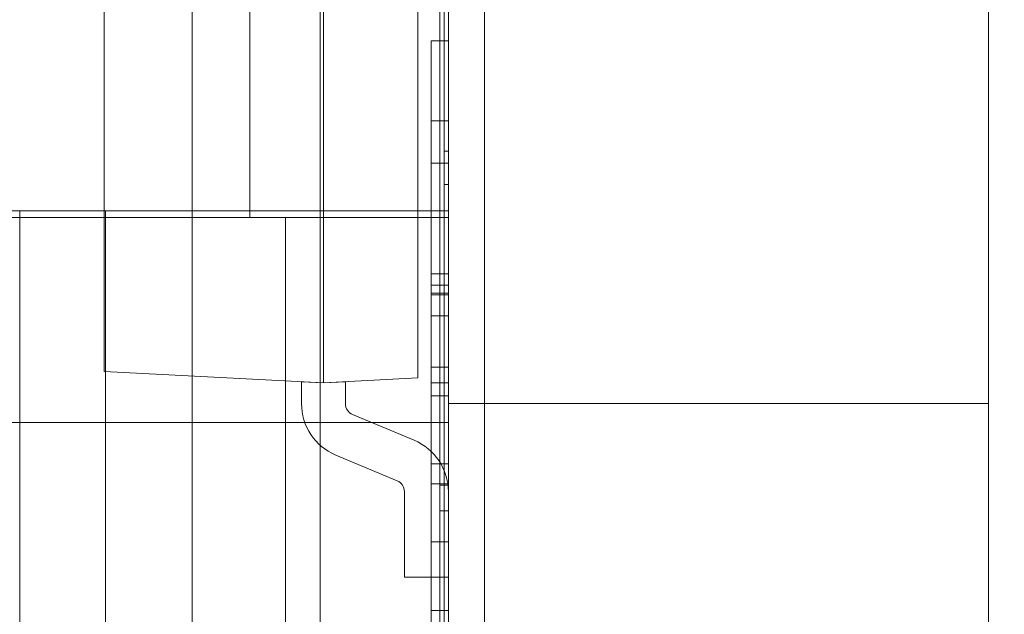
# Model space of a CAD drawing. Header units: inches. Extents: x 1 to 109, y 1 to 85.
# Tile 167 of 256: x 87.2711 to 87.3668, y 16.3507 to 16.4085. Entities that reach past the tile are written whole.
import ezdxf

# ---------------------------------------------------------------- set-up
doc = ezdxf.new("R2010")
doc.units = ezdxf.units.IN
doc.header["$MEASUREMENT"] = 0

msp = doc.modelspace()

# ---------------------------------------------------------------- linework, layer by layer
at = {"color": 7, "linetype": 'Continuous', "lineweight": 15, "ltscale": 5}
for p, q in [((87.31622581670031, 21.51910503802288), (87.31622581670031, 15.47743837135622)), ((87.31272122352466, 17.83160503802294), (87.31272122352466, 14.83160503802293)), ((87.36522122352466, 14.83160503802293), (87.36522122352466, 17.83160503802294)), ((87.28781472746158, 16.3892802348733), (87.28781472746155, 17.15307944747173)), ((87.30026797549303, 17.1530794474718), (87.30026797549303, 16.38928023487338)), ((87.31272122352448, 16.06493837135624), (87.31272122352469, 17.06493837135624)), ((87.31188789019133, 16.64583092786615), (87.31188789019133, 16.20833092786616)), ((87.31272122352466, 16.64583092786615), (87.31272122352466, 16.20833092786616)), ((87.31188789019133, 16.2050073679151), (87.31188789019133, 16.6425073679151)), ((87.31272122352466, 16.2050073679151), (87.31272122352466, 16.6425073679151)), ((87.312304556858, 16.60404846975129), (87.312304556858, 16.05796753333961)), ((87.31272122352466, 16.60404846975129), (87.31272122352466, 16.05796753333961)), ((87.312304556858, 16.60082827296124), (87.312304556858, 16.0603063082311)), ((87.31272122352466, 16.60082827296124), (87.31272122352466, 16.0603063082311)), ((87.31622581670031, 15.47743837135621), (87.31622581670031, 16.53743837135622)), ((87.312304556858, 16.39571513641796), (87.312304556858, 16.52185364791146)), ((87.312304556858, 16.39249493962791), (87.312304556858, 16.5163564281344)), ((87.31272122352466, 16.39571513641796), (87.31272122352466, 16.51345304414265)), ((87.31272122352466, 16.39249493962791), (87.31272122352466, 16.50795582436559)), ((87.31188789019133, 16.3632717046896), (87.31188789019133, 16.46660503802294)), ((87.31272122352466, 16.3632717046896), (87.31272122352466, 16.46660503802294)), ((87.31272122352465, 16.43993837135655), (87.31272122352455, 16.38993837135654)), ((87.30058211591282, 16.41586170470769), (87.30058211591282, 16.37321078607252)), ((87.30976846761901, 16.37369222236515), (87.30976846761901, 16.41538026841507)), ((87.27925665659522, 16.41474408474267), (87.27925665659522, 16.37432840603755)), ((87.29343877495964, 16.41418673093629), (87.29343877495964, 16.3892802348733)), ((87.30026797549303, 16.41418673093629), (87.30026797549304, 16.3892802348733)), ((87.31272122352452, 16.41055531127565), (87.3127212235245, 16.18745819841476)), ((87.311054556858, 16.40644700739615), (87.31272122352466, 16.40644700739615)), ((87.311054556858, 16.39865676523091), (87.31272122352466, 16.39865676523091)), ((87.312304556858, 15.45821513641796), (87.312304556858, 16.39571513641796)), ((87.312304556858, 16.39571513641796), (87.31272122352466, 16.39571513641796)), ((87.31272122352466, 15.45821513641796), (87.31272122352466, 16.39571513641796)), ((87.311054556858, 16.39456167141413), (87.31272122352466, 16.39456167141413)), ((87.312304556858, 15.45499493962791), (87.312304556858, 16.39249493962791)), ((87.312304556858, 16.39249493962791), (87.31272122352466, 16.39249493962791)), ((87.31272122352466, 15.45499493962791), (87.31272122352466, 16.39249493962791)), ((87.18772122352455, 16.38993837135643), (87.27105455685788, 16.38993837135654)), ((87.31272122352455, 16.38993837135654), (87.18772122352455, 16.38993837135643)), ((87.27938789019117, 16.38993837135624), (87.27105455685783, 16.38993837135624)), ((87.27105455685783, 16.27327170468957), (87.27105455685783, 16.38993837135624)), ((87.27938789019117, 16.38993837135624), (87.27938789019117, 16.27327170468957)), ((87.27938789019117, 16.38993837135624), (87.31272122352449, 16.38993837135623)), ((87.3127212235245, 16.27327170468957), (87.31272122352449, 16.38993837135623)), ((87.29689354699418, 16.3892802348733), (87.20479307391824, 16.3892802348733)), ((87.28781472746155, 16.3892802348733), (87.20479307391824, 16.3892802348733)), ((87.20479307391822, 16.3892802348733), (87.30026797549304, 16.3892802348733)), ((87.26290823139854, 16.3892802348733), (87.29343877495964, 16.3892802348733)), ((87.28781472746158, 16.3892802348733), (87.2629082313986, 16.3892802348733)), ((87.28781472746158, 16.33946724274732), (87.28781472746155, 16.3892802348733)), ((87.28781472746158, 16.23767942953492), (87.28781472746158, 16.3892802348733)), ((87.29689354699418, 16.3892802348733), (87.29343877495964, 16.3892802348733)), ((87.29689354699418, 16.34646084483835), (87.29689354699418, 16.3892802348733)), ((87.30026797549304, 16.3892802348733), (87.30026797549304, 16.34646084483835)), ((87.31272122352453, 16.38928023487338), (87.30026797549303, 16.38928023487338)), ((87.30026797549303, 16.16512177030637), (87.30026797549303, 16.3892802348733)), ((87.31272122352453, 16.3892802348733), (87.31272122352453, 16.16512177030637)), ((87.311054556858, 16.37973760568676), (87.311054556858, 16.38380661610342)), ((87.311054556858, 16.38380661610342), (87.31272122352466, 16.38380661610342)), ((87.31272122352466, 16.37973760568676), (87.31272122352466, 16.38380661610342)), ((87.311054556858, 16.38271111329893), (87.311054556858, 16.37973760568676)), ((87.311054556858, 16.38271111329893), (87.31272122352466, 16.38271111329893)), ((87.311054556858, 16.38191122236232), (87.311054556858, 16.37194736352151)), ((87.311054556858, 16.38191122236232), (87.31272122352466, 16.38191122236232)), ((87.31272122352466, 16.38271111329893), (87.31272122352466, 16.37973760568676)), ((87.31272122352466, 16.38191122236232), (87.31272122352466, 16.37194736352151)), ((87.311054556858, 16.37194736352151), (87.311054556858, 16.38176341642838)), ((87.311054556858, 16.38176341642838), (87.31272122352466, 16.38176341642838)), ((87.31272122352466, 16.37194736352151), (87.31272122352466, 16.38176341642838)), ((87.311054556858, 16.37973760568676), (87.31272122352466, 16.37973760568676)), ((87.27925665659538, 16.37432840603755), (87.30058211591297, 16.37321078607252)), ((87.311054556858, 16.37472959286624), (87.311054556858, 16.36534826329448)), ((87.311054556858, 16.37472959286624), (87.31272122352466, 16.37472959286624)), ((87.311054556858, 16.35775799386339), (87.311054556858, 16.37472959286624)), ((87.31272122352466, 16.37472959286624), (87.31272122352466, 16.36534826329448)), ((87.31272122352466, 16.35775799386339), (87.31272122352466, 16.37472959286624)), ((87.30058211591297, 16.37321078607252), (87.29844956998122, 16.37332254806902)), ((87.29844956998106, 16.37119118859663), (87.29844956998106, 16.37332254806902)), ((87.30976846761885, 16.37369222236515), (87.30058211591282, 16.37321078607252)), ((87.30058211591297, 16.37321078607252), (87.30271466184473, 16.37332254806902)), ((87.30271466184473, 16.37119118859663), (87.30271466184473, 16.37332254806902)), ((87.311054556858, 16.37322545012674), (87.311054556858, 16.35775799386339)), ((87.311054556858, 16.37322545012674), (87.31272122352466, 16.37322545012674)), ((87.311054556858, 16.36339200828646), (87.311054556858, 16.37322545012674)), ((87.31272122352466, 16.37322545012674), (87.31272122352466, 16.35775799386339)), ((87.31272122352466, 16.36339200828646), (87.31272122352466, 16.37322545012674)), ((87.311054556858, 16.37194736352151), (87.31272122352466, 16.37194736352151)), ((87.36522122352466, 16.37118837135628), (87.31272122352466, 16.37118837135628)), ((87.31272122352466, 16.37118837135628), (87.31272122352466, 16.2795217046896)), ((87.36522122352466, 16.37118837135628), (87.36522122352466, 16.2795217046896)), ((87.30939586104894, 16.36763346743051), (87.3034200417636, 16.37013175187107)), ((87.31272122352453, 16.36935503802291), (87.20479307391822, 16.36935503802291)), ((87.31272122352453, 16.36935503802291), (87.31272122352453, 16.28968920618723)), ((87.30775075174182, 16.36369841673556), (87.30177493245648, 16.36619670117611)), ((87.311054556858, 16.36534826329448), (87.31272122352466, 16.36534826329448)), ((87.311054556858, 16.36534826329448), (87.311054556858, 16.35108064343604)), ((87.31272122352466, 16.36534826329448), (87.31272122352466, 16.35108064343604)), ((87.311054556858, 16.35108064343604), (87.311054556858, 16.36339200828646)), ((87.311054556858, 16.36339200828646), (87.31272122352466, 16.36339200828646)), ((87.31188789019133, 16.3632717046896), (87.31272122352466, 16.3632717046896)), ((87.31188789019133, 16.34374759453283), (87.31188789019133, 16.3632717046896)), ((87.31188789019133, 16.3632717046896), (87.31188789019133, 16.34029581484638)), ((87.31272122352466, 16.35108064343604), (87.31272122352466, 16.36339200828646)), ((87.31272122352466, 16.34374759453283), (87.31272122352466, 16.3632717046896)), ((87.31272122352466, 16.3632717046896), (87.31272122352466, 16.34029581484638)), ((87.308456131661, 16.36263898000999), (87.308456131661, 16.35431125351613)), ((87.31272122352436, 16.36263898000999), (87.31272122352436, 16.35431125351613)), ((87.31188789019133, 16.2607717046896), (87.31188789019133, 16.3607717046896)), ((87.31188789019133, 16.3607717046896), (87.31272122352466, 16.3607717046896)), ((87.31188789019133, 16.3607717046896), (87.31188789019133, 16.31493837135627)), ((87.31272122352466, 16.2607717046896), (87.31272122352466, 16.3607717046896)), ((87.31272122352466, 16.3607717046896), (87.31272122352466, 16.31493837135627)), ((87.311054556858, 16.35775799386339), (87.31272122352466, 16.35775799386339)), ((87.308456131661, 16.35431125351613), (87.31272122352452, 16.35431125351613)), ((87.311054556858, 16.35108064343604), (87.31272122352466, 16.35108064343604)), ((87.311054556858, 16.35108064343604), (87.311054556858, 16.3432904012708)), ((87.31272122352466, 16.35108064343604), (87.31272122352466, 16.3432904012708))]:
    msp.add_line(p, q, dxfattribs=at)
at = {"color": 7, "linetype": 'Continuous', "lineweight": 15, "ltscale": 25}
for centre, radius, start, end in [((87.15355915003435, 16.66477170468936), 0.9895833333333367, 183.1377582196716, 356.86224178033), ((87.15355915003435, 16.66477170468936), 0.9895833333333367, 183.1377582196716, 356.86224178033), ((87.15355915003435, 16.66477170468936), 0.9837500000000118, 183.1563829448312, 356.8436170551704), ((87.15355915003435, 16.66477170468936), 0.9837500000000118, 183.1563829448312, 356.8436170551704), ((87.30386295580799, 16.37119118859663), 0.005413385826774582, 180, 247.3118732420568), ((87.30386295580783, 16.37119118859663), 0.005413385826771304, 180, 247.3118732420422), ((87.30386295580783, 16.37119118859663), 0.001148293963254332, 180, 247.3118732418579), ((87.30386295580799, 16.37119118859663), 0.001148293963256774, 180, 247.3118732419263), ((87.30730783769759, 16.36263898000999), 0.005413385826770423, 0, 67.31187324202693), ((87.30730783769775, 16.36263898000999), 0.005413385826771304, 0, 67.31187324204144), ((87.30730783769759, 16.36263898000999), 0.001148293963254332, 0, 67.31187324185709), ((87.30730783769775, 16.36263898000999), 0.001148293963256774, 0, 67.31187324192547)]:
    msp.add_arc(centre, radius, start, end, dxfattribs=at)
at = {"color": 7, "linetype": 'Continuous', "lineweight": 15, "ltscale": 5}
for points, knots in [([(87.311054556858, 16.40644700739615), (87.311054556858, 16.40643975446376), (87.311054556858, 16.40642525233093), (87.31105455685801, 16.40638924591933), (87.31105455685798, 16.40632328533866), (87.311054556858, 16.40622554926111), (87.311054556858, 16.40610867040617), (87.31105455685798, 16.40598112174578), (87.311054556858, 16.40583374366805), (87.311054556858, 16.40565483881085), (87.311054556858, 16.40543843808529), (87.311054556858, 16.4051784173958), (87.311054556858, 16.40488812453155), (87.31105455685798, 16.40456874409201), (87.311054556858, 16.40421958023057), (87.311054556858, 16.40385710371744), (87.31105455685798, 16.40348535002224), (87.311054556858, 16.403109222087), (87.311054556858, 16.40270918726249), (87.311054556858, 16.40228534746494), (87.311054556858, 16.40183796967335), (87.311054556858, 16.40136732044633), (87.31105455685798, 16.40085739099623), (87.311054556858, 16.400306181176), (87.311054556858, 16.39971154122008), (87.311054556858, 16.39909304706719), (87.311054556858, 16.39845384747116), (87.311054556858, 16.39783996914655), (87.311054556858, 16.39725415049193), (87.311054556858, 16.39670009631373), (87.31105455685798, 16.39613222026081), (87.311054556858, 16.39555170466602), (87.311054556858, 16.39495966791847), (87.311054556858, 16.3943571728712), (87.311054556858, 16.39374528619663), (87.311054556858, 16.39311533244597), (87.311054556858, 16.39246690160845), (87.31105455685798, 16.39180287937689), (87.311054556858, 16.39113674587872), (87.311054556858, 16.39046856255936), (87.311054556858, 16.38979851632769), (87.31105455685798, 16.38895160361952), (87.311054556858, 16.38792776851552), (87.311054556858, 16.38672551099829), (87.31105455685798, 16.38552235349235), (87.311054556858, 16.38431895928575), (87.31105455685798, 16.38311512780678), (87.311054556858, 16.38231253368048), (87.311054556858, 16.38191122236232)], [0, 0, 0, 0, 0.02459233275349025, 0.04917201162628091, 0.07374459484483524, 0.09832901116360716, 0.1176532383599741, 0.1369784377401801, 0.1562998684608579, 0.175617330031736, 0.1986120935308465, 0.2216095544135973, 0.2446101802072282, 0.2676120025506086, 0.2906114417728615, 0.3136092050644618, 0.3333239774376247, 0.353039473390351, 0.3727548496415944, 0.3924702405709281, 0.4121855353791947, 0.4319019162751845, 0.451619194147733, 0.4733054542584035, 0.4949878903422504, 0.5166727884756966, 0.5383631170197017, 0.5600514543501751, 0.5772992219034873, 0.5945482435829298, 0.6118010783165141, 0.6290558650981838, 0.6463106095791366, 0.6635635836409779, 0.6808140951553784, 0.6980607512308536, 0.7161229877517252, 0.7341911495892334, 0.7522583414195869, 0.7703216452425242, 0.7883853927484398, 0.8064516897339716, 0.8387109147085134, 0.8709667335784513, 0.9032267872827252, 0.935484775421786, 0.9677412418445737, 1, 1, 1, 1]), ([(87.311054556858, 16.38176341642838), (87.311054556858, 16.38213580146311), (87.311054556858, 16.38288052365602), (87.311054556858, 16.3839975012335), (87.311054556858, 16.38511372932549), (87.311054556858, 16.38622868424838), (87.311054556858, 16.3873420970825), (87.31105455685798, 16.38837383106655), (87.311054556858, 16.38932357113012), (87.31105455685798, 16.39019114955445), (87.311054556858, 16.39105449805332), (87.311054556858, 16.39191204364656), (87.31105455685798, 16.39276189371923), (87.311054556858, 16.39353275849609), (87.311054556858, 16.39422519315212), (87.311054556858, 16.39483978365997), (87.311054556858, 16.39544360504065), (87.311054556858, 16.39603444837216), (87.311054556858, 16.39661062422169), (87.31105455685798, 16.39717364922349), (87.311054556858, 16.39772380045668), (87.31105455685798, 16.39826645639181), (87.311054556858, 16.39879915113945), (87.311054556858, 16.39932286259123), (87.311054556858, 16.39982939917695), (87.311054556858, 16.40031577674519), (87.311054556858, 16.40078187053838), (87.311054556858, 16.40124438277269), (87.311054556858, 16.40170143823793), (87.311054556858, 16.40214695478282), (87.311054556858, 16.40256961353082), (87.311054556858, 16.40297560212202), (87.31105455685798, 16.40336373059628), (87.311054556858, 16.40373001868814), (87.311054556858, 16.40408469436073), (87.311054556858, 16.40442417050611), (87.311054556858, 16.404744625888), (87.31105455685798, 16.40503466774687), (87.311054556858, 16.4052947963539), (87.311054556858, 16.40552569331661), (87.311054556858, 16.40572973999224), (87.31105455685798, 16.40590893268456), (87.311054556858, 16.40606154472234), (87.31105455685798, 16.40618677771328), (87.31105455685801, 16.40628671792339), (87.31105455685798, 16.40636327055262), (87.311054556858, 16.40641337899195), (87.311054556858, 16.4064366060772), (87.311054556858, 16.40644353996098), (87.311054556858, 16.40644700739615)], [0, 0, 0, 0, 0.0292681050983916, 0.05853244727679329, 0.08779802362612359, 0.1170664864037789, 0.1463337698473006, 0.1756003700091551, 0.1985966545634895, 0.221593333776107, 0.244591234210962, 0.2675876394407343, 0.2905847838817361, 0.3135839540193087, 0.3308331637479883, 0.3480827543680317, 0.3653342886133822, 0.3825824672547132, 0.3998310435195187, 0.4170832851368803, 0.4343331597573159, 0.4515794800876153, 0.4696495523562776, 0.48772270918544, 0.5057930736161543, 0.5238604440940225, 0.5419305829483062, 0.5600033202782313, 0.5797154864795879, 0.5994244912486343, 0.6191373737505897, 0.6388512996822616, 0.6585618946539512, 0.6782731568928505, 0.6979861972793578, 0.71967026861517, 0.7413538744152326, 0.7630376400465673, 0.7847212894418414, 0.8064038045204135, 0.8280877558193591, 0.8497715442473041, 0.8714532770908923, 0.893135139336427, 0.9148203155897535, 0.9361183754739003, 0.9574109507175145, 0.9787024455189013, 1, 1, 1, 1]), ([(87.31272122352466, 16.38176341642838), (87.31272122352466, 16.38213580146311), (87.31272122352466, 16.38288052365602), (87.31272122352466, 16.3839975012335), (87.31272122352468, 16.38511372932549), (87.31272122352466, 16.38622868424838), (87.31272122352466, 16.3873420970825), (87.31272122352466, 16.38837383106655), (87.31272122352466, 16.38932357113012), (87.31272122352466, 16.39019114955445), (87.31272122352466, 16.39105449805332), (87.31272122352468, 16.39191204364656), (87.31272122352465, 16.39276189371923), (87.31272122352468, 16.39353275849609), (87.31272122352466, 16.39422519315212), (87.31272122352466, 16.39483978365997), (87.31272122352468, 16.39544360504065), (87.31272122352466, 16.39603444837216), (87.31272122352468, 16.39661062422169), (87.31272122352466, 16.39717364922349), (87.31272122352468, 16.39772380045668), (87.31272122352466, 16.39826645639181), (87.31272122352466, 16.39879915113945), (87.31272122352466, 16.39932286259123), (87.31272122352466, 16.39982939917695), (87.31272122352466, 16.40031577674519), (87.31272122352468, 16.40078187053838), (87.31272122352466, 16.40124438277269), (87.31272122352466, 16.40170143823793), (87.31272122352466, 16.40214695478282), (87.31272122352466, 16.40256961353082), (87.31272122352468, 16.40297560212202), (87.31272122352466, 16.40336373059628), (87.31272122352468, 16.40373001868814), (87.31272122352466, 16.40408469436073), (87.31272122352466, 16.40442417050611), (87.31272122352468, 16.404744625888), (87.31272122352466, 16.40503466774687), (87.31272122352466, 16.4052947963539), (87.31272122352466, 16.40552569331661), (87.31272122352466, 16.40572973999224), (87.31272122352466, 16.40590893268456), (87.31272122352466, 16.40606154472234), (87.31272122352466, 16.40618677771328), (87.31272122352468, 16.40628671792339), (87.31272122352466, 16.40636327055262), (87.31272122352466, 16.40641337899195), (87.31272122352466, 16.4064366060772), (87.31272122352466, 16.40644353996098), (87.31272122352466, 16.40644700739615)], [0, 0, 0, 0, 0.0292681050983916, 0.05853244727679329, 0.08779802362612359, 0.1170664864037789, 0.1463337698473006, 0.1756003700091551, 0.1985966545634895, 0.221593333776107, 0.244591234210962, 0.2675876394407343, 0.2905847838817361, 0.3135839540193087, 0.3308331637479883, 0.3480827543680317, 0.3653342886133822, 0.3825824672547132, 0.3998310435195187, 0.4170832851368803, 0.4343331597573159, 0.4515794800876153, 0.4696495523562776, 0.48772270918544, 0.5057930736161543, 0.5238604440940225, 0.5419305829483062, 0.5600033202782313, 0.5797154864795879, 0.5994244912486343, 0.6191373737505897, 0.6388512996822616, 0.6585618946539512, 0.6782731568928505, 0.6979861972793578, 0.71967026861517, 0.7413538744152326, 0.7630376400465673, 0.7847212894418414, 0.8064038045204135, 0.8280877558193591, 0.8497715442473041, 0.8714532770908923, 0.893135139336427, 0.9148203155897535, 0.9361183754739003, 0.9574109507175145, 0.9787024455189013, 1, 1, 1, 1]), ([(87.31272122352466, 16.40644700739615), (87.31272122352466, 16.40643975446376), (87.31272122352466, 16.40642525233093), (87.31272122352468, 16.40638924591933), (87.31272122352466, 16.40632328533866), (87.31272122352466, 16.40622554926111), (87.31272122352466, 16.40610867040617), (87.31272122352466, 16.40598112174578), (87.31272122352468, 16.40583374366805), (87.31272122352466, 16.40565483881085), (87.31272122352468, 16.40543843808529), (87.31272122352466, 16.4051784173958), (87.31272122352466, 16.40488812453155), (87.31272122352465, 16.40456874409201), (87.31272122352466, 16.40421958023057), (87.31272122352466, 16.40385710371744), (87.31272122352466, 16.40348535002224), (87.31272122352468, 16.403109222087), (87.31272122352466, 16.40270918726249), (87.31272122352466, 16.40228534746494), (87.31272122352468, 16.40183796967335), (87.31272122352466, 16.40136732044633), (87.31272122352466, 16.40085739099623), (87.31272122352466, 16.400306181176), (87.31272122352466, 16.39971154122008), (87.31272122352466, 16.39909304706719), (87.31272122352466, 16.39845384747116), (87.31272122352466, 16.39783996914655), (87.31272122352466, 16.39725415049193), (87.31272122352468, 16.39670009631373), (87.31272122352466, 16.39613222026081), (87.31272122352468, 16.39555170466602), (87.31272122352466, 16.39495966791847), (87.31272122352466, 16.3943571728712), (87.31272122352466, 16.39374528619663), (87.31272122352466, 16.39311533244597), (87.31272122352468, 16.39246690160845), (87.31272122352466, 16.39180287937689), (87.31272122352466, 16.39113674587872), (87.31272122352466, 16.39046856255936), (87.31272122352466, 16.38979851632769), (87.31272122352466, 16.38895160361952), (87.31272122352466, 16.38792776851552), (87.31272122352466, 16.38672551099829), (87.31272122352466, 16.38552235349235), (87.31272122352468, 16.38431895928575), (87.31272122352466, 16.38311512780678), (87.31272122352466, 16.38231253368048), (87.31272122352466, 16.38191122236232)], [0, 0, 0, 0, 0.02459233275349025, 0.04917201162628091, 0.07374459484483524, 0.09832901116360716, 0.1176532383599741, 0.1369784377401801, 0.1562998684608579, 0.175617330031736, 0.1986120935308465, 0.2216095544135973, 0.2446101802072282, 0.2676120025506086, 0.2906114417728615, 0.3136092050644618, 0.3333239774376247, 0.353039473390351, 0.3727548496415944, 0.3924702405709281, 0.4121855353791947, 0.4319019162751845, 0.451619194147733, 0.4733054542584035, 0.4949878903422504, 0.5166727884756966, 0.5383631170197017, 0.5600514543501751, 0.5772992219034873, 0.5945482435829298, 0.6118010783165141, 0.6290558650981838, 0.6463106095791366, 0.6635635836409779, 0.6808140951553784, 0.6980607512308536, 0.7161229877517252, 0.7341911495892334, 0.7522583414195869, 0.7703216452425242, 0.7883853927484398, 0.8064516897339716, 0.8387109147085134, 0.8709667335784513, 0.9032267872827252, 0.935484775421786, 0.9677412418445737, 1, 1, 1, 1]), ([(87.311054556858, 16.38380661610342), (87.311054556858, 16.38407817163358), (87.311054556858, 16.38462119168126), (87.311054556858, 16.38543565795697), (87.311054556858, 16.3862490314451), (87.311054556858, 16.3870619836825), (87.311054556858, 16.38781618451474), (87.311054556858, 16.38850929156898), (87.311054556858, 16.38914255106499), (87.311054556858, 16.38977399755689), (87.31105455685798, 16.39039939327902), (87.31105455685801, 16.3909832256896), (87.31105455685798, 16.39152891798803), (87.311054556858, 16.39203006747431), (87.311054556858, 16.39251631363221), (87.311054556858, 16.39299003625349), (87.311054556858, 16.39344500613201), (87.311054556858, 16.39387281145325), (87.311054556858, 16.39427873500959), (87.311054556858, 16.394658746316), (87.311054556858, 16.39502047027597), (87.31105455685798, 16.39536506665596), (87.311054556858, 16.39572079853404), (87.311054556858, 16.39608215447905), (87.311054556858, 16.39644525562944), (87.311054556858, 16.3967780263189), (87.311054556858, 16.39708300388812), (87.311054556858, 16.39736018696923), (87.311054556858, 16.39760961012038), (87.31105455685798, 16.39782658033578), (87.311054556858, 16.39801402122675), (87.311054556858, 16.39817823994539), (87.311054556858, 16.39831169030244), (87.311054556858, 16.39841915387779), (87.311054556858, 16.39851289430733), (87.31105455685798, 16.39858294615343), (87.311054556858, 16.39862648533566), (87.311054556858, 16.39864782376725), (87.311054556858, 16.39865378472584), (87.311054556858, 16.39865676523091)], [0, 0, 0, 0, 0.03512562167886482, 0.07023947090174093, 0.1053587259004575, 0.1404877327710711, 0.175603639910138, 0.2031949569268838, 0.2307991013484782, 0.2583977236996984, 0.2859832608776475, 0.3135881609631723, 0.3365917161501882, 0.3595797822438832, 0.3825851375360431, 0.4055873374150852, 0.4285791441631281, 0.4515824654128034, 0.4732667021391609, 0.4949481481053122, 0.5166348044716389, 0.5383195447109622, 0.5600019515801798, 0.5875997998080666, 0.6151963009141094, 0.6427920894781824, 0.6703894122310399, 0.6979861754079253, 0.7250917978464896, 0.7521931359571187, 0.7793003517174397, 0.8064066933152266, 0.8340583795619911, 0.8617185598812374, 0.8893771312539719, 0.9170303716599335, 0.9446891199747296, 0.9723443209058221, 1, 1, 1, 1]), ([(87.311054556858, 16.39865676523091), (87.311054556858, 16.398652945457), (87.311054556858, 16.39864530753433), (87.311054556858, 16.39862512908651), (87.311054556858, 16.39858677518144), (87.311054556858, 16.39852391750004), (87.31105455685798, 16.39843868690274), (87.311054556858, 16.39832598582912), (87.31105455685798, 16.39817998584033), (87.311054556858, 16.39799165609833), (87.311054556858, 16.39776746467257), (87.31105455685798, 16.3975261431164), (87.311054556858, 16.39727396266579), (87.31105455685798, 16.39701540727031), (87.31105455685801, 16.39672978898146), (87.311054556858, 16.39641996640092), (87.311054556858, 16.39609079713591), (87.31105455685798, 16.39574099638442), (87.311054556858, 16.39536677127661), (87.31105455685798, 16.39496940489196), (87.311054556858, 16.39469763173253), (87.311054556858, 16.39456167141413)], [0, 0, 0, 0, 0.05227350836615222, 0.1045247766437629, 0.1567625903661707, 0.2090206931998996, 0.2612973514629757, 0.3135762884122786, 0.3751726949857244, 0.4367595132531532, 0.4983584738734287, 0.559975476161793, 0.6092651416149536, 0.6585345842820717, 0.7078049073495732, 0.757102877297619, 0.8064241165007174, 0.8548348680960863, 0.9031942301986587, 0.9515708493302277, 0.9999999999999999, 0.9999999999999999, 0.9999999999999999, 0.9999999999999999]), ([(87.31272122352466, 16.38380661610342), (87.31272122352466, 16.38407817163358), (87.31272122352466, 16.38462119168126), (87.31272122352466, 16.38543565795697), (87.31272122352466, 16.3862490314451), (87.31272122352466, 16.3870619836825), (87.31272122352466, 16.38781618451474), (87.31272122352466, 16.38850929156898), (87.31272122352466, 16.38914255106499), (87.31272122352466, 16.38977399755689), (87.31272122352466, 16.39039939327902), (87.31272122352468, 16.3909832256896), (87.31272122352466, 16.39152891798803), (87.31272122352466, 16.39203006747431), (87.31272122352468, 16.39251631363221), (87.31272122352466, 16.39299003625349), (87.31272122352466, 16.39344500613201), (87.31272122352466, 16.39387281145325), (87.31272122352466, 16.39427873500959), (87.31272122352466, 16.394658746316), (87.31272122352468, 16.39502047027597), (87.31272122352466, 16.39536506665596), (87.31272122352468, 16.39572079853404), (87.31272122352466, 16.39608215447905), (87.31272122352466, 16.39644525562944), (87.31272122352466, 16.3967780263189), (87.31272122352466, 16.39708300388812), (87.31272122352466, 16.39736018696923), (87.31272122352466, 16.39760961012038), (87.31272122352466, 16.39782658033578), (87.31272122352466, 16.39801402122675), (87.31272122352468, 16.39817823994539), (87.31272122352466, 16.39831169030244), (87.31272122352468, 16.39841915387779), (87.31272122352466, 16.39851289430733), (87.31272122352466, 16.39858294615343), (87.31272122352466, 16.39862648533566), (87.31272122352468, 16.39864782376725), (87.31272122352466, 16.39865378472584), (87.31272122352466, 16.39865676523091)], [0, 0, 0, 0, 0.03512562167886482, 0.07023947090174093, 0.1053587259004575, 0.1404877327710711, 0.175603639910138, 0.2031949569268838, 0.2307991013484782, 0.2583977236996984, 0.2859832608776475, 0.3135881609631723, 0.3365917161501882, 0.3595797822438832, 0.3825851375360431, 0.4055873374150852, 0.4285791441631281, 0.4515824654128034, 0.4732667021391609, 0.4949481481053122, 0.5166348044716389, 0.5383195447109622, 0.5600019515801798, 0.5875997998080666, 0.6151963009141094, 0.6427920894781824, 0.6703894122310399, 0.6979861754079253, 0.7250917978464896, 0.7521931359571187, 0.7793003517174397, 0.8064066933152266, 0.8340583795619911, 0.8617185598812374, 0.8893771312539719, 0.9170303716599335, 0.9446891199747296, 0.9723443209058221, 1, 1, 1, 1]), ([(87.31272122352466, 16.39865676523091), (87.31272122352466, 16.398652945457), (87.31272122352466, 16.39864530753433), (87.31272122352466, 16.39862512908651), (87.31272122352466, 16.39858677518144), (87.31272122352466, 16.39852391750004), (87.31272122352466, 16.39843868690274), (87.31272122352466, 16.39832598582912), (87.31272122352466, 16.39817998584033), (87.31272122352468, 16.39799165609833), (87.31272122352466, 16.39776746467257), (87.31272122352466, 16.3975261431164), (87.31272122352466, 16.39727396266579), (87.31272122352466, 16.39701540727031), (87.31272122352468, 16.39672978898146), (87.31272122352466, 16.39641996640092), (87.31272122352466, 16.39609079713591), (87.31272122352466, 16.39574099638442), (87.31272122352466, 16.39536677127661), (87.31272122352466, 16.39496940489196), (87.31272122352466, 16.39469763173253), (87.31272122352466, 16.39456167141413)], [0, 0, 0, 0, 0.05227350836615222, 0.1045247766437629, 0.1567625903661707, 0.2090206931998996, 0.2612973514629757, 0.3135762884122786, 0.3751726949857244, 0.4367595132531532, 0.4983584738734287, 0.559975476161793, 0.6092651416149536, 0.6585345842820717, 0.7078049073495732, 0.757102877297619, 0.8064241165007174, 0.8548348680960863, 0.9031942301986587, 0.9515708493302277, 0.9999999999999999, 0.9999999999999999, 0.9999999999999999, 0.9999999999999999]), ([(87.311054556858, 16.39456167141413), (87.311054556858, 16.39445016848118), (87.31105455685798, 16.39422730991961), (87.311054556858, 16.39388715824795), (87.311054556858, 16.39353521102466), (87.311054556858, 16.3931671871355), (87.311054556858, 16.39274780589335), (87.311054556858, 16.39227712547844), (87.311054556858, 16.39175590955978), (87.311054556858, 16.39121133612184), (87.311054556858, 16.39064268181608), (87.311054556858, 16.39005155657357), (87.311054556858, 16.38945342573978), (87.31105455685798, 16.38884980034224), (87.311054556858, 16.38818559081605), (87.311054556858, 16.38746004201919), (87.311054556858, 16.38667366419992), (87.311054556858, 16.3858843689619), (87.311054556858, 16.38509284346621), (87.311054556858, 16.38429957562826), (87.311054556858, 16.38350547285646), (87.311054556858, 16.38297592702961), (87.311054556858, 16.38271111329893)], [0, 0, 0, 0, 0.0351682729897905, 0.07029008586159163, 0.1053659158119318, 0.1404634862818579, 0.1756143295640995, 0.2216721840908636, 0.2676832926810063, 0.3136597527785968, 0.3629246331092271, 0.4122165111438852, 0.4615128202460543, 0.5107940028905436, 0.5600655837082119, 0.622906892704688, 0.6857638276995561, 0.7486266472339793, 0.8114755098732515, 0.8743058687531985, 0.9371432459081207, 0.9999999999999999, 0.9999999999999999, 0.9999999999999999, 0.9999999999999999]), ([(87.31272122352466, 16.39456167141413), (87.31272122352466, 16.39445016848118), (87.31272122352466, 16.39422730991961), (87.31272122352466, 16.39388715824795), (87.31272122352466, 16.39353521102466), (87.31272122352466, 16.3931671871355), (87.31272122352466, 16.39274780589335), (87.31272122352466, 16.39227712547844), (87.31272122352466, 16.39175590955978), (87.31272122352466, 16.39121133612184), (87.31272122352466, 16.39064268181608), (87.31272122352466, 16.39005155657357), (87.31272122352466, 16.38945342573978), (87.31272122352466, 16.38884980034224), (87.31272122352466, 16.38818559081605), (87.31272122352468, 16.38746004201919), (87.31272122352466, 16.38667366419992), (87.31272122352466, 16.3858843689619), (87.31272122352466, 16.38509284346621), (87.31272122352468, 16.38429957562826), (87.31272122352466, 16.38350547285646), (87.31272122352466, 16.38297592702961), (87.31272122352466, 16.38271111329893)], [0, 0, 0, 0, 0.0351682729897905, 0.07029008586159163, 0.1053659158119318, 0.1404634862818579, 0.1756143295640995, 0.2216721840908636, 0.2676832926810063, 0.3136597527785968, 0.3629246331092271, 0.4122165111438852, 0.4615128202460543, 0.5107940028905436, 0.5600655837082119, 0.622906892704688, 0.6857638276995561, 0.7486266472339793, 0.8114755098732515, 0.8743058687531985, 0.9371432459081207, 0.9999999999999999, 0.9999999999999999, 0.9999999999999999, 0.9999999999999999])]:
    msp.add_open_spline(points, degree=3, knots=knots, dxfattribs=at)

doc.saveas('drawing.dxf')
